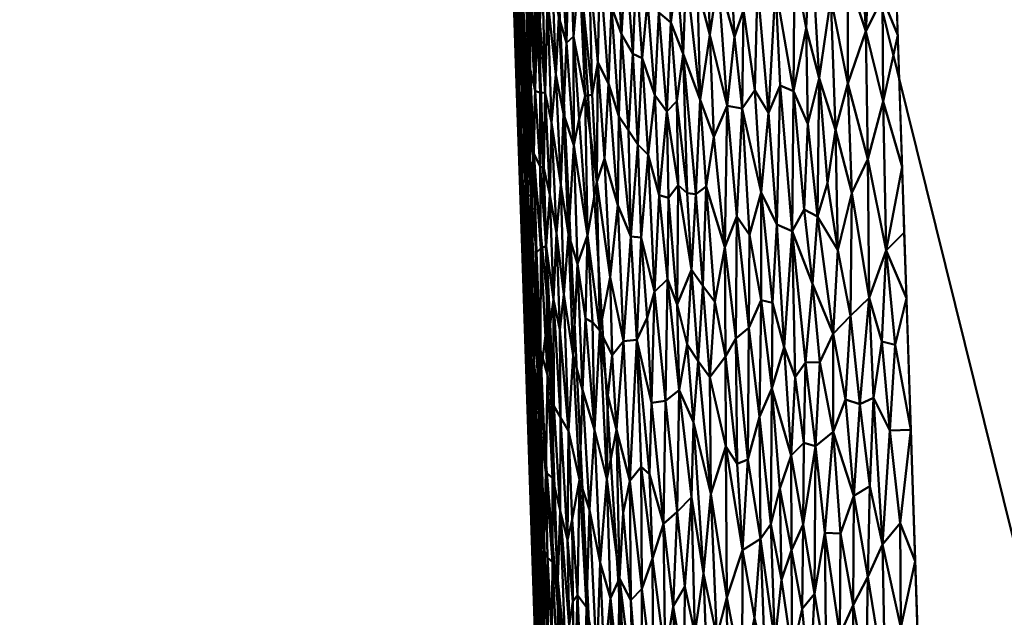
# Model space of a CAD drawing. Header units: millimetres. Extents: x -206 to 140, y -177 to 122.
# Tile 42 of 256: x -22.78 to -19.26, y -148.03 to -145.89. Entities that reach past the tile are written whole.
import ezdxf

# ---------------------------------------------------------------- set-up
doc = ezdxf.new("R2010")
doc.units = ezdxf.units.MM
doc.layers.add('A-GENM', color=13, linetype='Continuous', lineweight=30)

# ---------------------------------------------------------------- blocks, each defined once
blk = doc.blocks.new('MODEL - MODEL-3833-View 1')
at = {"layer": 'A-GENM', "lineweight": 40}
mesh = blk.add_polyface(dxfattribs=at)
corners = [(-20.4142, -107.4088, 20.6431), (-22.5142, -44.7437, 20.6313), (-22.7767, -36.9094, 20.6061), (-22.7767, -36.9094, 15.0006), (-22.4117, -47.8029, 15.3288), (-22.3007, -51.1149, 15.4152), (-22.0466, -58.6978, 15.6051), (-20.4142, -107.4088, 16.884)]
mesh.append_faces([[corners[k] for k in face] for face in [(3, 1, 2)]], dxfattribs={"vtx0": -1})
mesh.append_faces([[corners[k] for k in face] for face in [(6, 1, 5)]], dxfattribs={"vtx0": -1, "vtx1": -1})
mesh.append_faces([[corners[k] for k in face] for face in [(1, 3, 4)]], dxfattribs={"vtx0": -1, "vtx2": -1})
mesh.append_faces([[corners[k] for k in face] for face in [(4, 5, 1), (0, 1, 6)]], dxfattribs={"vtx1": -1, "vtx2": -1})
mesh.append_faces([[corners[k] for k in face] for face in [(6, 7, 0)]], dxfattribs={"vtx2": -1})
mesh = blk.add_polyface(dxfattribs=at)
corners = [(21.1397, -44.6974, 22.1261), (7.0538, -44.6974, 22.9077), (-7.0538, -44.6974, 22.9077), (-21.1397, -44.6974, 22.1261), (-18.9962, -109.0266, 22.1371), (-6.3399, -109.0266, 22.9088), (6.3399, -109.0266, 22.9088), (18.9977, -108.9806, 22.1371), (0, -52.9046, 23.0054), (0.8129, -53.0684, 23.004), (1.4974, -53.5321, 23.0008), (1.9482, -54.2209, 22.9977), (2.1, -55.0093, 22.9964), (1.9485, -55.7875, 22.9977), (1.4949, -56.4795, 23.0008), (0.8128, -56.9408, 23.004), (0, -57.1046, 23.0054), (-0.8132, -56.9406, 23.004), (-1.4974, -56.4771, 23.0008), (-1.948, -55.7888, 22.9977), (-2.1, -55.0035, 22.9964), (-1.9487, -54.2221, 22.9977), (-1.4944, -53.5292, 23.0009), (-0.8117, -53.0679, 23.004), (0, -44.6974, 22.9077), (-20.0679, -76.862, 22.1316), (20.0687, -76.839, 22.1316), (2.4839, -83.2791, 22.9917), (-20.6046, -60.757, 22.1289), (-19.5313, -92.967, 22.1344), (-9.2425, -84.0174, 22.8161)]
mesh.append_faces([[corners[k] for k in face] for face in [(5, 29, 4), (1, 26, 0)]], dxfattribs={"vtx0": -1})
mesh.append_faces([[corners[k] for k in face] for face in [(17, 27, 16), (26, 27, 7), (20, 28, 19), (9, 24, 8), (25, 30, 28), (8, 24, 23), (23, 24, 22), (19, 30, 18), (12, 1, 11)]], dxfattribs={"vtx0": -1, "vtx1": -1})
mesh.append_faces([[corners[k] for k in face] for face in [(28, 20, 2), (5, 30, 29), (27, 26, 13), (28, 30, 19), (30, 27, 17), (26, 1, 12), (30, 5, 27)]], dxfattribs={"vtx0": -1, "vtx1": -1, "vtx2": -1})
mesh.append_faces([[corners[k] for k in face] for face in [(30, 17, 18), (2, 20, 21), (2, 21, 22), (27, 6, 7), (27, 13, 14), (10, 1, 24), (26, 12, 13), (24, 9, 10)]], dxfattribs={"vtx0": -1, "vtx2": -1})
mesh.append_faces([[corners[k] for k in face] for face in [(25, 29, 30), (24, 2, 22), (15, 16, 27), (14, 15, 27), (5, 6, 27), (10, 11, 1)]], dxfattribs={"vtx1": -1, "vtx2": -1})
mesh.append_faces([[corners[k] for k in face] for face in [(2, 3, 28)]], dxfattribs={"vtx2": -1})
mesh = blk.add_polyface(dxfattribs=at)
corners = [(-19.1745, -109.0266, 14.5661), (-19.5556, -109.0266, 15.1931), (-19.9161, -109.0266, 15.8321), (-20.2558, -109.0266, 16.4824), (-21.9944, -58.704, 15.2878), (-22.2486, -51.2527, 15.1062), (-22.1159, -51.4491, 14.7221), (-21.976, -51.645, 14.3403), (-21.8291, -51.8403, 13.9608), (-21.675, -52.0353, 13.5839), (-21.514, -52.2299, 13.2098), (-21.3462, -52.4242, 12.8386), (-21.1715, -52.6184, 12.4705), (-20.99, -52.8124, 12.1056), (-19.213, -54.3335, 9.18), (-17.2107, -55.5949, 6.7536), (-14.6963, -56.7858, 4.4616), (-13.9885, -60.485, 4.2596), (-12.5515, -64.1203, 3.5898), (-10.4426, -67.3289, 2.6641), (-16.2106, -79.8129, 8.102), (-18.5718, -94.1741, 12.2965), (-12.7953, -72.4209, 4.8821), (-11.6189, -69.8749, 3.7731), (-11.2353, -66.1227, 3.0121), (-11.0308, -68.6019, 3.2186), (-21.1251, -83.8653, 15.8851), (-20.4097, -71.9713, 13.0914), (-17.3912, -86.9935, 10.1993), (-18.4226, -70.6834, 9.7817)]
mesh.append_faces([[corners[k] for k in face] for face in [(17, 15, 16)]], dxfattribs={"vtx0": -1})
mesh.append_faces([[corners[k] for k in face] for face in [(2, 26, 1), (14, 29, 13), (4, 27, 26), (18, 22, 17), (15, 29, 14)]], dxfattribs={"vtx0": -1, "vtx1": -1})
mesh.append_faces([[corners[k] for k in face] for face in [(27, 21, 26), (29, 28, 27), (21, 1, 26), (15, 20, 29), (13, 29, 27), (17, 20, 15), (4, 10, 27)]], dxfattribs={"vtx0": -1, "vtx1": -1, "vtx2": -1})
mesh.append_faces([[corners[k] for k in face] for face in [(4, 7, 8), (23, 18, 24), (27, 11, 12), (27, 10, 11)]], dxfattribs={"vtx0": -1, "vtx2": -1})
mesh.append_faces([[corners[k] for k in face] for face in [(3, 26, 2), (0, 1, 21)]], dxfattribs={"vtx1": -1})
mesh.append_faces([[corners[k] for k in face] for face in [(6, 7, 4), (8, 9, 4), (12, 13, 27), (9, 10, 4), (28, 21, 27), (22, 20, 17), (25, 23, 24), (23, 22, 18), (20, 28, 29)]], dxfattribs={"vtx1": -1, "vtx2": -1})
mesh.append_faces([[corners[k] for k in face] for face in [(4, 5, 6), (24, 19, 25)]], dxfattribs={"vtx2": -1})
mesh = blk.add_polyface(dxfattribs=at)
corners = [(-20.9417, -90.162, 16.1224), (-20.887, -90.7195, 16.0451), (-20.9196, -90.9754, 16.1595), (-21.0324, -88.3854, 16.1928), (-20.9851, -89.1224, 16.1221), (-21.0182, -89.1314, 16.2764), (-21.0107, -88.1571, 16.0754), (-20.9589, -88.6412, 15.9959), (-20.9298, -91.4299, 16.2695), (-20.8796, -92.2686, 16.2039), (-20.9107, -92.2876, 16.3472), (-20.8314, -94.474, 16.3677), (-20.8733, -93.7088, 16.5243), (-20.8705, -93.1024, 16.298), (-20.9255, -89.6069, 16.0188), (-20.9498, -91.4255, 16.4644), (-20.9564, -90.6591, 16.253), (-21.0008, -89.9033, 16.4244), (-20.9753, -90.6644, 16.4444), (-20.8988, -92.9477, 16.5044), (-20.8262, -93.7534, 16.231), (-20.8101, -92.9447, 16.0977), (-20.7926, -94.6123, 16.2387), (-20.7331, -95.17, 16.1504), (-20.7716, -94.0573, 16.124), (-20.8485, -91.8321, 16.0714), (-20.8478, -94.4699, 16.5443), (-20.9821, -89.8882, 16.2323), (-21.0263, -89.1422, 16.4044), (-21.0519, -88.3811, 16.3844), (-20.9243, -92.1866, 16.4844)]
mesh.append_faces([[corners[k] for k in face] for face in [(14, 4, 7), (17, 16, 18), (1, 0, 14), (23, 22, 24), (21, 9, 25), (18, 16, 15), (28, 5, 17)]], dxfattribs={"vtx0": -1, "vtx1": -1})
mesh.append_faces([[corners[k] for k in face] for face in [(0, 1, 2), (3, 4, 5), (4, 6, 7), (8, 9, 10), (11, 12, 13), (8, 15, 16), (2, 8, 16), (10, 15, 8), (19, 10, 13), (20, 13, 21), (20, 22, 11), (24, 22, 20), (13, 20, 11), (4, 27, 5), (27, 4, 0), (3, 6, 4), (27, 17, 5), (13, 10, 9), (13, 9, 21), (2, 25, 9), (14, 0, 4), (0, 2, 16), (27, 0, 16), (9, 8, 2), (27, 16, 17), (3, 5, 29)]], dxfattribs={"vtx0": -1, "vtx1": -1, "vtx2": -1})
mesh.append_faces([[corners[k] for k in face] for face in [(2, 1, 25), (5, 28, 29), (13, 12, 19)]], dxfattribs={"vtx0": -1, "vtx2": -1})
mesh.append_faces([[corners[k] for k in face] for face in [(21, 24, 20), (26, 12, 11), (30, 15, 10), (19, 30, 10)]], dxfattribs={"vtx1": -1, "vtx2": -1})
mesh = blk.add_polyface(dxfattribs=at)
corners = [(-20.9474, -89.532, 21.0745), (-20.9347, -89.5307, 21.1142), (-20.9455, -89.2353, 21.1116), (-20.9991, -89.2719, 20.896), (-20.9999, -89.4155, 20.8619), (-20.9881, -89.5476, 20.9054), (-20.85, -89.6654, 21.3084), (-20.8331, -90.0118, 21.3191), (-20.8229, -89.7579, 21.3548), (-20.7767, -89.4952, 21.4487), (-20.7312, -89.9427, 21.4949), (-20.7412, -89.4858, 21.5024), (-20.8609, -89.8704, 21.2713), (-20.9088, -89.5332, 21.1855), (-20.9178, -89.6808, 21.1483), (-20.8984, -89.9367, 21.1775), (-20.8458, -89.3811, 21.3355), (-20.8683, -89.296, 21.2964), (-21.0121, -89.4144, 20.76), (-21.0239, -89.1763, 20.6999), (-21.0074, -89.6662, 20.701), (-21.0164, -89.4404, 20.6397), (-20.9945, -89.9319, 20.7635), (-20.9995, -89.9426, 20.6398), (-20.9969, -89.6507, 20.8278), (-20.9902, -89.926, 20.8072), (-20.9874, -89.7496, 20.8706), (-20.9533, -90.0583, 20.9888), (-20.9668, -89.5887, 20.9978), (-20.9758, -89.6427, 20.9511), (-20.9916, -89.1531, 20.9538), (-20.89, -89.6, 21.2262), (-20.8729, -89.5391, 21.2695), (-20.8894, -89.2236, 21.2564), (-20.7104, -89.8276, 21.5295), (-20.7031, -89.4779, 21.5549), (-20.6731, -89.9027, 21.5752), (-20.7974, -89.7351, 21.4017), (-20.7562, -89.9486, 21.4571), (-20.8759, -90.0428, 21.2244), (-20.9133, -89.2174, 21.2006), (-20.9165, -89.9354, 21.128), (-20.8125, -89.3212, 21.3994), (-20.648, -89.3646, 21.6269), (-20.6615, -89.6288, 21.6008), (-20.6265, -89.7264, 21.6376), (-20.675, -89.3421, 21.5959), (-20.7962, -90.1241, 21.3811), (-20.9564, -89.5932, 21.0367), (-20.9604, -89.1847, 21.07), (-20.9277, -89.3839, 21.1484), (-20.9346, -89.9303, 21.0729), (-20.6354, -90.0203, 21.6162), (-20.9523, -89.8509, 21.0199), (-20.9764, -89.1395, 21.0189), (-20.9771, -89.8503, 20.9105), (-21.0159, -89.1532, 20.809), (-20.9649, -89.9862, 20.9482)]
mesh.append_faces([[corners[k] for k in face] for face in [(0, 1, 2), (3, 4, 5), (6, 7, 8), (9, 10, 11), (6, 12, 7), (13, 14, 15), (16, 17, 6), (18, 19, 20), (20, 19, 21), (22, 18, 20), (24, 18, 25), (5, 4, 26), (27, 28, 29), (28, 30, 29), (31, 32, 33), (11, 34, 35), (36, 35, 34), (37, 38, 9), (34, 11, 10), (39, 12, 31), (32, 6, 17), (40, 13, 31), (1, 41, 14), (15, 39, 31), (37, 9, 42), (43, 44, 45), (43, 46, 44), (8, 37, 42), (12, 6, 32), (8, 42, 16), (6, 8, 16), (37, 8, 47), (12, 32, 31), (48, 0, 49), (50, 1, 14), (41, 1, 51), (50, 14, 13), (14, 41, 15), (31, 13, 15), (44, 52, 45), (44, 35, 36), (36, 52, 44), (44, 46, 35), (28, 27, 53), (53, 48, 28), (51, 48, 53), (0, 51, 1), (28, 48, 54), (0, 48, 51), (24, 26, 4), (5, 26, 55), (24, 4, 56), (5, 55, 29), (57, 29, 55), (5, 29, 30), (22, 25, 18), (26, 24, 25), (9, 38, 10)]], dxfattribs={"vtx0": -1, "vtx1": -1, "vtx2": -1})
mesh.append_faces([[corners[k] for k in face] for face in [(20, 21, 23)]], dxfattribs={"vtx0": -1, "vtx2": -1})
mesh = blk.add_polyface(dxfattribs=at)
corners = [(-20.2006, -89.2669, 21.9756), (-20.2377, -89.4405, 21.953), (-20.1902, -89.641, 21.9746), (-20.3456, -89.9618, 21.8765), (-20.3108, -89.7289, 21.9044), (-20.3546, -89.5604, 21.8794), (-19.693, -89.5973, 22.1285), (-19.6908, -89.9678, 22.1272), (-19.6392, -89.7308, 22.1338), (-20.5165, -89.3059, 21.7609), (-20.5335, -89.6081, 21.7365), (-20.4933, -89.6496, 21.7712), (-20.3951, -89.5062, 21.8524), (-20.1401, -89.5525, 22.0003), (-20.1502, -89.927, 21.9897), (-20.0078, -89.4799, 22.055), (-20.0592, -89.1876, 22.0396), (-20.076, -89.5573, 22.0281), (-20.326, -89.2335, 21.9051), (-20.4054, -89.797, 21.8378), (-19.8785, -89.5973, 22.0931), (-19.8177, -89.9026, 22.1052), (-19.8171, -89.5223, 22.1081), (-20.4504, -89.6846, 21.8059), (-20.4282, -89.9658, 21.8161), (-20.6265, -89.7264, 21.6376), (-20.611, -89.454, 21.6646), (-20.648, -89.3646, 21.6269), (-20.6008, -90.0707, 21.6533), (-20.5857, -89.7969, 21.6791), (-20.5555, -89.2483, 21.7271), (-20.5733, -89.5011, 21.7017), (-20.012, -89.9305, 22.0481), (-19.7283, -89.2632, 22.1252), (-19.7528, -89.7159, 22.1191), (-19.9201, -89.8836, 22.079), (-19.8609, -90.0689, 22.0936), (-19.9498, -89.3698, 22.0752), (-19.9657, -89.7055, 22.0667), (-19.9605, -90.047, 22.0647), (-20.1004, -90.0078, 22.0114), (-20.0593, -89.9101, 22.0302), (-20.2224, -89.736, 21.956), (-20.2809, -89.5261, 21.9268), (-20.1949, -89.9923, 21.9662), (-20.3758, -89.2377, 21.8723), (-20.5068, -89.9451, 21.7506), (-20.5528, -89.8121, 21.7117), (-20.464, -90.0027, 21.7861), (-20.4658, -89.3545, 21.8023), (-20.4272, -89.2352, 21.8354), (-20.4284, -89.5185, 21.8274), (-19.8624, -89.2485, 22.0999), (-19.7696, -89.3761, 22.1181), (-20.1128, -89.3009, 22.0162), (-20.2491, -89.9833, 21.9365), (-19.9011, -89.3094, 22.0897), (-19.6548, -89.2607, 22.1337)]
mesh.append_faces([[corners[k] for k in face] for face in [(0, 1, 2), (3, 4, 5), (6, 7, 8), (9, 10, 11), (3, 5, 12), (13, 2, 14), (15, 16, 17), (4, 18, 5), (12, 19, 3), (20, 21, 22), (23, 24, 19), (25, 26, 27), (25, 28, 29), (30, 31, 10), (15, 17, 32), (33, 34, 6), (35, 36, 20), (35, 20, 37), (38, 39, 35), (36, 21, 20), (34, 22, 21), (35, 37, 38), (17, 40, 41), (40, 17, 13), (42, 1, 43), (44, 14, 2), (14, 40, 13), (2, 1, 42), (0, 2, 13), (42, 44, 2), (43, 18, 4), (12, 5, 45), (10, 9, 30), (11, 10, 46), (29, 47, 31), (11, 46, 48), (23, 11, 48), (49, 9, 11), (50, 51, 12), (31, 26, 29), (25, 29, 26), (10, 31, 47), (10, 47, 46), (22, 52, 20), (34, 33, 53), (34, 53, 22), (17, 54, 13), (55, 42, 43), (56, 37, 20), (43, 4, 55), (23, 19, 51), (12, 51, 19), (23, 51, 49), (11, 23, 49), (15, 32, 38), (15, 38, 37), (7, 6, 34), (41, 32, 17)]], dxfattribs={"vtx0": -1, "vtx1": -1, "vtx2": -1})
mesh.append_faces([[corners[k] for k in face] for face in [(8, 57, 6)]], dxfattribs={"vtx1": -1, "vtx2": -1})
mesh = blk.add_polyface(dxfattribs=at)
corners = [(-20.9902, -89.926, 20.8072), (-20.9759, -90.0705, 20.8748), (-20.9874, -89.7496, 20.8706), (-20.8818, -90.3007, 21.189), (-20.8585, -90.4378, 21.2344), (-20.8759, -90.0428, 21.2244), (-20.9914, -90.144, 20.7008), (-20.9781, -90.4446, 20.7531), (-20.9945, -89.9319, 20.7635), (-20.9799, -90.2381, 20.8061), (-20.8331, -90.0118, 21.3191), (-20.8609, -89.8704, 21.2713), (-20.8432, -90.2654, 21.2811), (-20.8229, -89.7579, 21.3548), (-20.7962, -90.1241, 21.3811), (-20.9771, -89.8503, 20.9105), (-20.7772, -90.0288, 21.4192), (-20.7477, -90.4462, 21.4443), (-20.8155, -90.4424, 21.3254), (-21.0074, -89.6662, 20.701), (-20.9995, -89.9426, 20.6398), (-20.94, -90.1533, 21.0281), (-20.9533, -90.0583, 20.9888), (-20.9505, -90.307, 20.9649), (-20.9596, -90.5487, 20.8771), (-20.9607, -90.2995, 20.9176), (-20.9523, -89.8509, 21.0199), (-20.9831, -90.4133, 20.682), (-20.9346, -89.9303, 21.0729), (-20.917, -90.1999, 21.1), (-20.8953, -90.4841, 21.1361), (-20.9042, -90.2054, 21.1373), (-20.7831, -90.5478, 21.3793), (-20.7104, -89.8276, 21.5295), (-20.7141, -90.2549, 21.5044), (-20.6866, -90.1728, 21.5461), (-20.7562, -89.9486, 21.4571), (-20.667, -90.5952, 21.5533), (-20.6393, -90.3386, 21.5989), (-20.6265, -89.7264, 21.6376), (-20.6354, -90.0203, 21.6162), (-20.6008, -90.0707, 21.6533), (-20.5932, -90.4501, 21.6478), (-20.5674, -90.121, 21.6869), (-20.8984, -89.9367, 21.1775), (-20.5857, -89.7969, 21.6791), (-20.6731, -89.9027, 21.5752), (-20.7312, -89.9427, 21.4949), (-20.7974, -89.7351, 21.4017), (-20.5562, -90.4542, 21.6869), (-20.9649, -89.9862, 20.9482), (-20.9294, -90.5074, 21.0232), (-20.9758, -89.6427, 20.9511), (-20.9165, -89.9354, 21.128), (-20.9145, -90.4912, 21.0772), (-20.9827, -90.4448, 20.6399)]
mesh.append_faces([[corners[k] for k in face] for face in [(55, 27, 20)]], dxfattribs={"vtx0": -1, "vtx1": -1})
mesh.append_faces([[corners[k] for k in face] for face in [(0, 1, 2), (3, 4, 5), (6, 7, 8), (9, 1, 0), (10, 11, 12), (13, 10, 14), (1, 15, 2), (16, 14, 17), (12, 18, 10), (4, 12, 5), (6, 19, 20), (21, 22, 23), (24, 25, 1), (26, 22, 21), (19, 6, 8), (27, 6, 20), (8, 7, 9), (25, 15, 1), (28, 21, 29), (29, 30, 31), (8, 9, 0), (1, 9, 24), (26, 21, 28), (14, 32, 17), (33, 34, 35), (17, 34, 36), (37, 38, 35), (39, 40, 41), (42, 43, 41), (10, 18, 14), (5, 12, 11), (3, 5, 44), (44, 31, 3), (45, 41, 43), (46, 33, 35), (34, 33, 47), (46, 35, 38), (35, 34, 37), (16, 48, 14), (18, 32, 14), (40, 42, 41), (42, 49, 43), (40, 46, 38), (38, 42, 40), (50, 25, 23), (50, 23, 22), (21, 23, 51), (50, 22, 52), (53, 28, 29), (31, 53, 29), (54, 29, 21), (53, 31, 44), (31, 30, 3), (25, 50, 15), (6, 27, 7), (47, 36, 34), (16, 36, 48), (36, 16, 17)]], dxfattribs={"vtx0": -1, "vtx1": -1, "vtx2": -1})
mesh = blk.add_polyface(dxfattribs=at)
corners = [(-20.4504, -89.6846, 21.8059), (-20.464, -90.0027, 21.7861), (-20.4282, -89.9658, 21.8161), (-20.36, -90.2992, 21.8587), (-20.3231, -90.2717, 21.8847), (-20.3456, -89.9618, 21.8765), (-20.0593, -89.9101, 22.0302), (-20.0713, -90.407, 22.0184), (-20.0159, -90.4312, 22.0405), (-20.5528, -89.8121, 21.7117), (-20.5308, -90.158, 21.7218), (-20.5068, -89.9451, 21.7506), (-19.9201, -89.8836, 22.079), (-19.9605, -90.047, 22.0647), (-19.9256, -90.379, 22.0724), (-20.3351, -90.6261, 21.8685), (-20.1949, -89.9923, 21.9662), (-20.2491, -89.9833, 21.9365), (-20.2134, -90.379, 21.9492), (-20.5562, -90.4542, 21.6869), (-20.5079, -90.6473, 21.728), (-19.7453, -90.174, 22.1178), (-19.6804, -90.5001, 22.1263), (-19.6908, -89.9678, 22.1272), (-19.803, -90.2944, 22.1057), (-19.7415, -90.669, 22.1156), (-20.392, -90.2946, 21.8354), (-20.4054, -89.797, 21.8378), (-20.4921, -90.3028, 21.7531), (-20.4587, -90.3116, 21.7819), (-19.853, -90.4991, 22.092), (-19.8609, -90.0689, 22.0936), (-19.8895, -90.2596, 22.0843), (-19.8177, -89.9026, 22.1052), (-19.6235, -90.2009, 22.1339), (-19.6392, -89.7308, 22.1338), (-19.7528, -89.7159, 22.1191), (-20.1267, -90.293, 21.9951), (-20.1004, -90.0078, 22.0114), (-20.1502, -89.927, 21.9897), (-20.012, -89.9305, 22.0481), (-19.9733, -90.353, 22.057), (-20.2572, -90.4886, 21.9219), (-20.2964, -90.0942, 21.9058), (-20.3108, -89.7289, 21.9044), (-20.1684, -90.4441, 21.9721), (-20.4614, -90.6022, 21.7714), (-20.5857, -89.7969, 21.6791), (-20.5674, -90.121, 21.6869), (-20.424, -90.266, 21.8115), (-20.4267, -90.6935, 21.7979), (-19.6157, -90.4359, 22.134), (-20.2224, -89.736, 21.956), (-20.3764, -90.5686, 21.8403), (-19.9437, -90.6191, 22.064), (-19.9657, -89.7055, 22.0667)]
mesh.append_faces([[corners[k] for k in face] for face in [(0, 1, 2), (3, 4, 5), (6, 7, 8), (9, 10, 11), (12, 13, 14), (15, 4, 3), (16, 17, 18), (10, 19, 20), (21, 22, 23), (24, 25, 21), (26, 3, 27), (28, 29, 1), (10, 20, 28), (30, 24, 31), (32, 31, 12), (21, 25, 22), (31, 32, 30), (33, 24, 21), (21, 23, 36), (22, 34, 23), (21, 36, 33), (31, 24, 33), (37, 38, 39), (38, 37, 7), (40, 41, 13), (17, 42, 18), (43, 17, 44), (45, 16, 18), (37, 39, 16), (45, 37, 16), (38, 7, 6), (11, 10, 28), (46, 29, 28), (11, 28, 1), (47, 48, 9), (48, 19, 10), (10, 9, 48), (43, 42, 17), (29, 49, 1), (49, 29, 50), (52, 17, 16), (43, 5, 4), (3, 5, 27), (43, 4, 42), (43, 44, 5), (53, 3, 26), (26, 49, 53), (2, 49, 26), (14, 13, 41), (54, 14, 41), (8, 41, 40), (13, 55, 40), (32, 14, 30), (14, 32, 12), (40, 6, 8), (27, 2, 26), (49, 2, 1)]], dxfattribs={"vtx0": -1, "vtx1": -1, "vtx2": -1})
mesh.append_faces([[corners[k] for k in face] for face in [(34, 35, 23), (51, 34, 22)]], dxfattribs={"vtx1": -1, "vtx2": -1})
mesh = blk.add_polyface(dxfattribs=at)
corners = [(-20.9154, -90.8574, 21.032), (-20.9145, -90.4912, 21.0772), (-20.9294, -90.5074, 21.0232), (-20.5932, -90.4501, 21.6478), (-20.6393, -90.3386, 21.5989), (-20.6189, -90.8236, 21.604), (-20.9596, -90.5487, 20.8771), (-20.9648, -90.6671, 20.8125), (-20.947, -91.0094, 20.8592), (-20.799, -90.8749, 21.3294), (-20.8317, -90.6572, 21.2777), (-20.8152, -91.1446, 21.278), (-20.9731, -90.6959, 20.6966), (-20.9781, -90.4446, 20.7531), (-20.9831, -90.4133, 20.682), (-20.9365, -90.6363, 20.9779), (-20.9505, -90.307, 20.9649), (-20.9476, -90.5875, 20.9351), (-20.9399, -90.8892, 20.9228), (-20.9204, -91.1043, 20.98), (-20.9827, -90.4448, 20.6399), (-20.9659, -90.947, 20.64), (-20.7477, -90.4462, 21.4443), (-20.7032, -90.7863, 21.4947), (-20.7141, -90.2549, 21.5044), (-20.667, -90.5952, 21.5533), (-20.8808, -90.7636, 21.1506), (-20.8953, -90.4841, 21.1361), (-20.8908, -90.9444, 21.1042), (-20.765, -90.9976, 21.3847), (-20.7831, -90.5478, 21.3793), (-20.8155, -90.4424, 21.3254), (-20.9799, -90.2381, 20.8061), (-20.9617, -90.9285, 20.7563), (-20.9581, -91.144, 20.6967), (-20.9607, -90.2995, 20.9176), (-20.8694, -90.6754, 21.1885), (-20.8675, -91.0548, 21.1603), (-20.8438, -91.0971, 21.2171), (-20.7542, -90.7434, 21.4176), (-20.7227, -91.1417, 21.4472), (-20.7295, -90.7559, 21.4566), (-20.6598, -90.8738, 21.5505), (-20.6441, -91.1417, 21.5595), (-20.8432, -90.2654, 21.2811), (-20.8461, -90.7838, 21.2363), (-20.8585, -90.4378, 21.2344), (-20.8818, -90.3007, 21.189), (-20.917, -90.1999, 21.1), (-20.5713, -90.8191, 21.6583), (-20.5562, -90.4542, 21.6869), (-20.9488, -91.208, 20.794), (-20.94, -90.1533, 21.0281), (-20.6751, -91.0189, 21.5235)]
mesh.append_faces([[corners[k] for k in face] for face in [(0, 1, 2), (3, 4, 5), (6, 7, 8), (9, 10, 11), (12, 13, 14), (15, 16, 17), (8, 18, 6), (15, 19, 0), (22, 23, 24), (5, 4, 25), (26, 27, 28), (29, 30, 9), (31, 10, 9), (27, 1, 28), (7, 32, 13), (28, 1, 0), (13, 12, 33), (14, 20, 12), (12, 21, 34), (13, 33, 7), (6, 32, 7), (6, 17, 35), (18, 19, 15), (36, 37, 38), (15, 0, 2), (12, 34, 33), (39, 30, 29), (25, 24, 23), (39, 40, 41), (5, 42, 43), (39, 22, 30), (10, 31, 44), (45, 46, 36), (31, 9, 30), (10, 44, 46), (10, 46, 45), (36, 46, 47), (36, 47, 27), (37, 36, 26), (48, 1, 27), (49, 50, 3), (10, 45, 11), (38, 45, 36), (33, 51, 7), (49, 3, 5), (22, 39, 41), (41, 23, 22), (23, 41, 40), (15, 17, 18), (15, 2, 16), (52, 2, 1), (25, 23, 42), (53, 42, 23), (25, 42, 5), (37, 26, 28), (26, 36, 27), (18, 17, 6), (35, 17, 16)]], dxfattribs={"vtx0": -1, "vtx1": -1, "vtx2": -1})
mesh.append_faces([[corners[k] for k in face] for face in [(20, 21, 12)]], dxfattribs={"vtx1": -1, "vtx2": -1})
mesh = blk.add_polyface(dxfattribs=at)
corners = [(-20.0894, -90.9929, 22.0017), (-20.1276, -90.6771, 21.9886), (-20.1331, -91.0943, 21.9791), (-20.1684, -90.4441, 21.9721), (-20.2134, -90.379, 21.9492), (-20.1714, -90.7771, 21.9648), (-19.6804, -90.5001, 22.1263), (-19.6954, -90.8248, 22.1226), (-19.6485, -90.8374, 22.1291), (-20.3764, -90.5686, 21.8403), (-20.4267, -90.6935, 21.7979), (-20.3919, -90.8363, 21.8217), (-20.1267, -90.293, 21.9951), (-20.0159, -90.4312, 22.0405), (-19.9437, -90.6191, 22.064), (-19.9733, -90.353, 22.057), (-20.2572, -90.4886, 21.9219), (-20.2177, -90.8152, 21.9387), (-20.3101, -90.953, 21.8782), (-20.3351, -90.6261, 21.8685), (-20.3517, -90.8955, 21.8504), (-19.8082, -90.7338, 22.1012), (-19.8255, -91.0332, 22.0946), (-19.7744, -91.0499, 22.1065), (-19.6078, -90.6709, 22.134), (-19.6157, -90.4359, 22.134), (-20.36, -90.2992, 21.8587), (-20.5079, -90.6473, 21.728), (-20.4694, -91.0377, 21.7516), (-20.4614, -90.6022, 21.7714), (-20.5348, -90.7402, 21.699), (-20.5562, -90.4542, 21.6869), (-20.5187, -91.045, 21.7049), (-20.42, -90.9997, 21.7951), (-20.5713, -90.8191, 21.6583), (-19.8701, -90.7985, 22.0847), (-19.853, -90.4991, 22.092), (-19.9256, -90.379, 22.0724), (-19.7415, -90.669, 22.1156), (-19.9172, -90.899, 22.0696), (-20.0051, -90.9528, 22.038), (-19.9688, -90.901, 22.0522), (-19.803, -90.2944, 22.1057), (-20.086, -90.6871, 22.0079), (-20.0713, -90.407, 22.0184), (-20.0443, -90.8455, 22.0236), (-20.1748, -91.2478, 21.9546), (-20.2548, -90.8791, 21.9154), (-20.4921, -90.3028, 21.7531), (-20.293, -90.6835, 21.8955), (-20.3231, -90.2717, 21.8847), (-19.7257, -91.0265, 22.1164), (-20.4587, -90.3116, 21.7819), (-20.424, -90.266, 21.8115), (-19.5922, -91.141, 22.1341), (-19.6672, -91.1436, 22.1253)]
mesh.append_faces([[corners[k] for k in face] for face in [(24, 8, 54)]], dxfattribs={"vtx0": -1, "vtx1": -1})
mesh.append_faces([[corners[k] for k in face] for face in [(0, 1, 2), (3, 4, 5), (6, 7, 8), (9, 10, 11), (1, 12, 3), (1, 3, 5), (13, 14, 15), (16, 17, 4), (18, 19, 20), (21, 22, 23), (19, 26, 9), (27, 28, 29), (30, 27, 31), (32, 28, 27), (29, 28, 33), (33, 11, 10), (31, 34, 30), (35, 36, 37), (36, 35, 21), (21, 23, 38), (21, 35, 22), (39, 35, 14), (40, 41, 13), (41, 14, 13), (36, 21, 42), (38, 42, 21), (24, 6, 8), (43, 44, 12), (45, 40, 13), (2, 1, 5), (17, 46, 5), (4, 17, 5), (16, 47, 17), (44, 45, 13), (0, 45, 43), (29, 48, 27), (49, 16, 50), (1, 0, 43), (1, 43, 12), (43, 45, 44), (51, 38, 23), (38, 51, 7), (49, 50, 19), (49, 19, 18), (20, 19, 9), (47, 49, 18), (20, 9, 11), (10, 29, 33), (29, 10, 52), (53, 10, 9), (49, 47, 16), (30, 32, 27), (32, 30, 34), (37, 14, 35), (39, 14, 41), (38, 7, 6), (8, 7, 55)]], dxfattribs={"vtx0": -1, "vtx1": -1, "vtx2": -1})
mesh.append_faces([[corners[k] for k in face] for face in [(24, 25, 6)]], dxfattribs={"vtx1": -1, "vtx2": -1})
mesh = blk.add_polyface(dxfattribs=at)
corners = [(-20.9463, -91.4088, 20.7475), (-20.9617, -90.9285, 20.7563), (-20.9581, -91.144, 20.6967), (-20.947, -91.0094, 20.8592), (-20.9359, -91.147, 20.8982), (-20.9399, -90.8892, 20.9228), (-20.5561, -91.2736, 21.6583), (-20.5965, -91.3231, 21.6108), (-20.5538, -91.7095, 21.6449), (-20.6189, -90.8236, 21.604), (-20.6441, -91.1417, 21.5595), (-20.6598, -90.8738, 21.5505), (-20.6751, -91.0189, 21.5235), (-20.765, -90.9976, 21.3847), (-20.7407, -91.4266, 21.402), (-20.7227, -91.1417, 21.4472), (-20.6788, -91.3177, 21.5042), (-20.9488, -91.208, 20.794), (-20.9648, -90.6671, 20.8125), (-20.9204, -91.1043, 20.98), (-20.9034, -91.5707, 20.9858), (-20.896, -91.2936, 21.0489), (-20.9395, -91.7003, 20.6959), (-20.9493, -91.421, 20.6817), (-20.8727, -91.3131, 21.1214), (-20.8675, -91.0548, 21.1603), (-20.8908, -90.9444, 21.1042), (-20.8461, -90.7838, 21.2363), (-20.8438, -91.0971, 21.2171), (-20.8152, -91.1446, 21.278), (-20.9347, -91.583, 20.8076), (-20.9238, -91.4496, 20.9093), (-20.925, -91.2289, 20.9403), (-20.9393, -91.3238, 20.8394), (-20.9272, -91.632, 20.8519), (-20.9154, -90.8574, 21.032), (-20.9141, -91.5082, 20.9477), (-20.8908, -91.5988, 21.031), (-20.873, -91.6127, 21.0901), (-20.9659, -90.947, 20.64), (-20.7757, -91.3197, 21.3455), (-20.7512, -91.7745, 21.3629), (-20.702, -91.6168, 21.4547), (-20.7032, -90.7863, 21.4947), (-20.6336, -91.6729, 21.55), (-20.6207, -91.4384, 21.5766), (-20.799, -90.8749, 21.3294), (-20.8027, -91.462, 21.2822), (-20.7833, -91.7324, 21.3037), (-20.819, -91.5361, 21.2407), (-20.854, -91.6772, 21.1401), (-20.8459, -91.429, 21.1842), (-20.5713, -90.8191, 21.6583), (-20.7542, -90.7434, 21.4176), (-20.949, -91.4492, 20.6401), (-20.593, -91.7498, 21.598), (-20.5261, -91.3001, 21.6889)]
mesh.append_faces([[corners[k] for k in face] for face in [(54, 23, 39)]], dxfattribs={"vtx0": -1, "vtx1": -1})
mesh.append_faces([[corners[k] for k in face] for face in [(0, 1, 2), (3, 4, 5), (6, 7, 8), (9, 10, 7), (10, 11, 12), (13, 14, 15), (10, 12, 16), (17, 3, 18), (19, 20, 21), (22, 0, 23), (24, 25, 26), (27, 28, 29), (30, 17, 0), (4, 31, 32), (33, 30, 34), (21, 35, 19), (31, 36, 32), (21, 20, 37), (38, 24, 21), (35, 21, 26), (23, 2, 39), (1, 0, 17), (33, 17, 30), (40, 41, 14), (40, 14, 13), (42, 15, 14), (15, 42, 16), (15, 16, 43), (10, 16, 44), (7, 10, 45), (40, 13, 46), (40, 47, 48), (46, 29, 40), (49, 29, 28), (24, 50, 51), (7, 6, 52), (9, 7, 52), (28, 25, 51), (24, 51, 25), (51, 49, 28), (24, 26, 21), (3, 17, 33), (3, 33, 4), (34, 31, 33), (53, 13, 15), (19, 5, 32), (31, 4, 33), (4, 32, 5), (20, 19, 36), (32, 36, 19), (21, 37, 38), (2, 23, 0), (29, 49, 47), (29, 47, 40), (12, 43, 16), (7, 45, 55), (45, 10, 44), (6, 56, 52)]], dxfattribs={"vtx0": -1, "vtx1": -1, "vtx2": -1})
mesh = blk.add_polyface(dxfattribs=at)
corners = [(-20.476, -91.4767, 21.732), (-20.4269, -91.4345, 21.7772), (-20.4694, -91.0377, 21.7516), (-20.42, -90.9997, 21.7951), (-20.0923, -91.4784, 21.9929), (-20.0894, -90.9929, 22.0017), (-20.1331, -91.0943, 21.9791), (-19.8255, -91.0332, 22.0946), (-19.7962, -91.3774, 22.0991), (-19.7744, -91.0499, 22.1065), (-20.2548, -90.8791, 21.9154), (-20.3101, -90.953, 21.8782), (-20.2528, -91.2013, 21.91), (-20.3073, -91.3702, 21.8707), (-20.3686, -91.1139, 21.8325), (-20.3919, -90.8363, 21.8217), (-20.5261, -91.3001, 21.6889), (-20.5154, -91.6014, 21.6896), (-20.1748, -91.2478, 21.9546), (-20.1295, -91.5304, 21.9736), (-20.2495, -91.7409, 21.9008), (-20.2177, -90.8152, 21.9387), (-20.2133, -91.2626, 21.9327), (-20.3327, -91.6543, 21.8459), (-19.6672, -91.1436, 22.1253), (-19.5922, -91.141, 22.1341), (-19.6485, -90.8374, 22.1291), (-20.06, -91.3509, 22.0097), (-20.0181, -91.571, 22.0245), (-20.0198, -91.2324, 22.0285), (-20.5187, -91.045, 21.7049), (-20.5713, -90.8191, 21.6583), (-20.5561, -91.2736, 21.6583), (-20.3761, -91.3819, 21.82), (-19.8992, -91.509, 22.069), (-19.8437, -91.5119, 22.0856), (-19.8693, -91.1488, 22.0817), (-19.739, -91.3421, 22.1119), (-20.0051, -90.9528, 22.038), (-19.9743, -91.1873, 22.0467), (-19.9688, -90.901, 22.0522), (-19.9331, -91.1996, 22.0612), (-19.9172, -90.899, 22.0696), (-19.6306, -91.4752, 22.1288), (-19.6938, -91.5515, 22.119), (-19.7257, -91.0265, 22.1164), (-19.9774, -91.4798, 22.042), (-19.8701, -90.7985, 22.0847), (-20.0443, -90.8455, 22.0236), (-20.1941, -91.5713, 21.9378), (-19.936, -91.7272, 22.0542), (-20.1714, -90.7771, 21.9648), (-19.7455, -91.6664, 22.1084), (-20.3517, -90.8955, 21.8504), (-19.5765, -91.6111, 22.1342), (-19.6954, -90.8248, 22.1226)]
mesh.append_faces([[corners[k] for k in face] for face in [(25, 43, 54)]], dxfattribs={"vtx0": -1, "vtx1": -1})
mesh.append_faces([[corners[k] for k in face] for face in [(0, 1, 2), (2, 1, 3), (4, 5, 6), (7, 8, 9), (10, 11, 12), (11, 13, 12), (3, 14, 15), (0, 16, 17), (18, 19, 6), (13, 20, 12), (18, 21, 22), (14, 23, 13), (24, 25, 26), (27, 28, 29), (30, 31, 16), (17, 16, 32), (30, 0, 2), (33, 3, 1), (34, 35, 36), (37, 9, 8), (38, 39, 40), (41, 40, 39), (41, 42, 40), (43, 24, 44), (45, 37, 44), (41, 39, 46), (8, 7, 36), (35, 8, 36), (36, 7, 47), (47, 42, 36), (34, 36, 41), (37, 45, 9), (42, 41, 36), (28, 46, 29), (29, 46, 39), (4, 27, 5), (27, 29, 5), (48, 29, 38), (39, 38, 29), (6, 19, 4), (49, 19, 18), (46, 50, 41), (49, 18, 22), (6, 51, 18), (48, 5, 29), (14, 33, 23), (52, 37, 8), (24, 45, 44), (11, 53, 13), (53, 15, 14), (53, 14, 13), (33, 14, 3), (21, 10, 22), (30, 16, 0), (24, 43, 25), (55, 45, 24), (22, 12, 49), (10, 12, 22)]], dxfattribs={"vtx0": -1, "vtx1": -1, "vtx2": -1})
mesh = blk.add_polyface(dxfattribs=at)
corners = [(-19.7977, -91.7676, 22.0956), (-19.7961, -92.1295, 22.093), (-19.7513, -92.0197, 22.1046), (-20.3073, -91.3702, 21.8707), (-20.3327, -91.6543, 21.8459), (-20.286, -91.8814, 21.8736), (-20.1941, -91.5713, 21.9378), (-20.2528, -91.2013, 21.91), (-20.2495, -91.7409, 21.9008), (-20.06, -91.3509, 22.0097), (-20.0549, -91.6771, 22.0071), (-20.0181, -91.571, 22.0245), (-20.1949, -92.0259, 21.9286), (-20.1509, -91.813, 21.9574), (-20.3644, -91.8691, 21.8165), (-20.3761, -91.3819, 21.82), (-20.1295, -91.5304, 21.9736), (-19.7455, -91.6664, 22.1084), (-19.5765, -91.6111, 22.1342), (-19.6306, -91.4752, 22.1288), (-19.6283, -91.8482, 22.1275), (-19.7962, -91.3774, 22.0991), (-19.8437, -91.5119, 22.0856), (-20.5132, -92.0347, 21.6769), (-20.5538, -91.7095, 21.6449), (-20.5563, -92.2237, 21.6227), (-20.476, -91.4767, 21.732), (-20.5154, -91.6014, 21.6896), (-20.4701, -91.9543, 21.7226), (-20.442, -91.7723, 21.7541), (-20.4303, -92.0633, 21.7559), (-20.3487, -92.2337, 21.8192), (-20.4024, -91.9957, 21.7821), (-20.3994, -91.7008, 21.7928), (-20.4269, -91.4345, 21.7772), (-19.8463, -91.8734, 22.0815), (-20.1133, -91.9812, 21.9742), (-20.135, -92.1866, 21.9593), (-20.0923, -91.4784, 21.9929), (-19.9803, -91.7809, 22.037), (-19.9527, -92.0653, 22.044), (-19.936, -91.7272, 22.0542), (-19.5608, -92.0812, 22.1342), (-19.6836, -92.0484, 22.118), (-19.6938, -91.5515, 22.119), (-20.0157, -91.9394, 22.0204), (-19.8945, -91.9769, 22.0655), (-19.838, -92.2691, 22.0801), (-19.8992, -91.509, 22.069), (-19.739, -91.3421, 22.1119), (-19.9331, -91.1996, 22.0612), (-19.9774, -91.4798, 22.042), (-20.0786, -91.9002, 21.9927), (-20.3179, -92.0641, 21.8468), (-20.2471, -92.0955, 21.8948)]
mesh.append_faces([[corners[k] for k in face] for face in [(0, 1, 2), (3, 4, 5), (6, 7, 8), (9, 10, 11), (6, 12, 13), (14, 4, 15), (13, 16, 6), (8, 12, 6), (17, 0, 2), (18, 19, 20), (0, 21, 22), (23, 24, 25), (26, 27, 28), (27, 24, 23), (28, 29, 26), (28, 30, 29), (27, 23, 28), (31, 14, 32), (14, 15, 33), (29, 33, 34), (35, 0, 22), (36, 13, 37), (9, 38, 10), (39, 40, 41), (43, 20, 44), (0, 17, 21), (39, 11, 45), (46, 47, 35), (48, 46, 35), (0, 35, 1), (40, 46, 41), (35, 22, 48), (44, 49, 17), (17, 43, 44), (41, 48, 50), (17, 2, 43), (51, 11, 39), (52, 45, 10), (11, 10, 45), (16, 52, 38), (10, 38, 52), (41, 51, 39), (40, 39, 45), (41, 46, 48), (53, 5, 4), (5, 8, 3), (53, 4, 14), (33, 32, 14), (54, 8, 5), (8, 54, 12), (52, 16, 36), (37, 13, 12), (13, 36, 16), (26, 29, 34), (32, 29, 30), (20, 19, 44), (32, 33, 29), (34, 33, 15)]], dxfattribs={"vtx0": -1, "vtx1": -1, "vtx2": -1})
mesh.append_faces([[corners[k] for k in face] for face in [(42, 18, 20)]], dxfattribs={"vtx1": -1, "vtx2": -1})
mesh = blk.add_polyface(dxfattribs=at)
corners = [(-20.9272, -91.632, 20.8519), (-20.9173, -91.9509, 20.8469), (-20.9144, -91.8258, 20.8912), (-20.7603, -92.2554, 21.3148), (-20.7833, -91.7324, 21.3037), (-20.7945, -92.093, 21.254), (-20.9039, -92.1028, 20.8984), (-20.7512, -91.7745, 21.3629), (-20.9347, -91.583, 20.8076), (-20.9293, -91.8883, 20.7589), (-20.9246, -91.898, 20.8033), (-20.949, -91.4492, 20.6401), (-20.9322, -91.9514, 20.6402), (-20.9395, -91.7003, 20.6959), (-20.5538, -91.7095, 21.6449), (-20.5154, -91.6014, 21.6896), (-20.5561, -91.2736, 21.6583), (-20.6336, -91.6729, 21.55), (-20.5862, -92.0625, 21.5936), (-20.593, -91.7498, 21.598), (-20.666, -91.7435, 21.5023), (-20.6788, -91.3177, 21.5042), (-20.702, -91.6168, 21.4547), (-20.6207, -91.4384, 21.5766), (-20.7407, -91.4266, 21.402), (-20.7143, -91.9699, 21.4159), (-20.6883, -91.9667, 21.4578), (-20.9013, -91.9803, 20.9335), (-20.9141, -91.5082, 20.9477), (-20.873, -91.6127, 21.0901), (-20.8748, -91.8837, 21.0542), (-20.8547, -92, 21.1066), (-20.8888, -91.8629, 21.0053), (-20.8908, -91.5988, 21.031), (-20.9034, -91.5707, 20.9858), (-20.9463, -91.4088, 20.7475), (-20.9493, -91.421, 20.6817), (-20.9253, -92.1236, 20.6947), (-20.854, -91.6772, 21.1401), (-20.8403, -91.9741, 21.1508), (-20.8257, -91.9516, 21.1912), (-20.8459, -91.429, 21.1842), (-20.8136, -91.8401, 21.2297), (-20.8003, -91.7554, 21.2662), (-20.8027, -91.462, 21.2822), (-20.7757, -91.3197, 21.3455), (-20.7322, -92.2186, 21.3704), (-20.5965, -91.3231, 21.6108), (-20.819, -91.5361, 21.2407), (-20.8727, -91.3131, 21.1214), (-20.5563, -92.2237, 21.6227), (-20.9238, -91.4496, 20.9093), (-20.6066, -92.1991, 21.5623), (-20.6381, -92.0092, 21.5289), (-20.6603, -92.204, 21.4881), (-20.8645, -92.2198, 21.0509), (-20.8837, -92.1559, 20.9861), (-20.919, -92.1599, 20.7728)]
mesh.append_faces([[corners[k] for k in face] for face in [(0, 1, 2), (3, 4, 5), (6, 2, 1), (7, 4, 3), (8, 9, 10), (14, 15, 16), (17, 18, 19), (20, 21, 22), (19, 23, 17), (24, 7, 25), (24, 25, 22), (22, 25, 26), (2, 27, 28), (29, 30, 31), (32, 33, 34), (35, 13, 9), (36, 11, 13), (35, 9, 8), (37, 13, 12), (13, 37, 9), (38, 39, 40), (38, 40, 41), (5, 42, 40), (5, 43, 42), (44, 43, 4), (45, 4, 7), (46, 25, 7), (21, 20, 17), (19, 14, 47), (42, 48, 41), (38, 49, 29), (31, 39, 38), (33, 30, 29), (29, 31, 38), (19, 50, 14), (50, 19, 18), (34, 27, 32), (10, 1, 0), (2, 28, 51), (0, 2, 51), (27, 2, 6), (52, 17, 53), (54, 20, 26), (34, 28, 27), (32, 55, 30), (33, 32, 30), (56, 32, 27), (8, 10, 0), (57, 10, 9), (30, 55, 31), (40, 42, 41), (48, 42, 43), (4, 43, 5), (43, 44, 48), (22, 26, 20), (20, 54, 53), (20, 53, 17), (52, 18, 17)]], dxfattribs={"vtx0": -1, "vtx1": -1, "vtx2": -1})
mesh.append_faces([[corners[k] for k in face] for face in [(11, 12, 13)]], dxfattribs={"vtx1": -1, "vtx2": -1})
mesh = blk.add_polyface(dxfattribs=at)
corners = [(-20.8967, -92.3737, 20.8877), (-20.9173, -91.9509, 20.8469), (-20.906, -92.3887, 20.8218), (-20.7603, -92.2554, 21.3148), (-20.7322, -92.2186, 21.3704), (-20.7512, -91.7745, 21.3629), (-20.7945, -92.093, 21.254), (-20.8257, -91.9516, 21.1912), (-20.8051, -92.4164, 21.2039), (-20.8636, -92.4822, 21.0222), (-20.8837, -92.1559, 20.9861), (-20.8786, -92.5149, 20.956), (-20.9293, -91.8883, 20.7589), (-20.9253, -92.1236, 20.6947), (-20.9146, -92.3623, 20.7439), (-20.9135, -92.4739, 20.6971), (-20.8993, -92.726, 20.7806), (-20.9087, -92.4405, 20.7824), (-20.6891, -92.5168, 21.4273), (-20.654, -92.5696, 21.4795), (-20.6816, -92.2787, 21.4521), (-20.8318, -92.2796, 21.1459), (-20.8468, -92.4217, 21.0873), (-20.8645, -92.2198, 21.0509), (-20.9039, -92.1028, 20.8984), (-20.919, -92.1599, 20.7728), (-20.8883, -92.8416, 20.8411), (-20.9154, -92.4536, 20.6403), (-20.9322, -91.9514, 20.6402), (-20.9016, -92.8133, 20.7096), (-20.7286, -92.7006, 21.3474), (-20.9013, -91.9803, 20.9335), (-20.8241, -92.7164, 21.1262), (-20.8153, -92.5701, 21.1643), (-20.8547, -92, 21.1066), (-20.7743, -92.4414, 21.2729), (-20.5857, -92.612, 21.5715), (-20.6066, -92.1991, 21.5623), (-20.6286, -92.3617, 21.5258), (-20.6381, -92.0092, 21.5289), (-20.7032, -92.2471, 21.419), (-20.6883, -91.9667, 21.4578), (-20.7143, -91.9699, 21.4159), (-20.713, -92.5424, 21.3854), (-20.5563, -92.2237, 21.6227), (-20.5152, -92.4242, 21.6611), (-20.5132, -92.0347, 21.6769), (-20.5399, -92.5496, 21.6291), (-20.8888, -91.8629, 21.0053), (-20.9246, -91.898, 20.8033), (-20.8514, -92.757, 21.0334), (-20.8403, -91.9741, 21.1508), (-20.7686, -92.8034, 21.2588), (-20.7511, -92.7103, 21.3027), (-20.6603, -92.204, 21.4881), (-20.6163, -92.7254, 21.526), (-20.576, -92.3734, 21.5933), (-20.5862, -92.0625, 21.5936)]
mesh.append_faces([[corners[k] for k in face] for face in [(27, 13, 28)]], dxfattribs={"vtx0": -1, "vtx1": -1})
mesh.append_faces([[corners[k] for k in face] for face in [(0, 1, 2), (3, 4, 5), (6, 7, 8), (9, 10, 11), (12, 13, 14), (14, 13, 15), (14, 16, 17), (18, 19, 20), (8, 7, 21), (9, 22, 23), (24, 0, 11), (2, 25, 17), (26, 0, 2), (17, 25, 14), (15, 29, 14), (4, 3, 30), (10, 31, 11), (22, 32, 21), (33, 21, 32), (34, 23, 22), (35, 6, 8), (35, 3, 6), (36, 37, 38), (39, 38, 37), (40, 41, 42), (20, 41, 40), (4, 30, 43), (44, 45, 46), (45, 44, 47), (21, 34, 22), (23, 48, 10), (15, 13, 27), (31, 24, 11), (0, 24, 1), (1, 49, 2), (25, 12, 14), (17, 16, 2), (49, 25, 2), (9, 50, 22), (9, 23, 10), (21, 33, 8), (51, 21, 7), (21, 51, 34), (52, 35, 8), (35, 53, 3), (54, 41, 20), (19, 54, 20), (40, 18, 20), (54, 19, 38), (18, 40, 43), (40, 42, 4), (55, 38, 19), (38, 39, 54), (56, 57, 37), (4, 43, 40), (44, 57, 56), (44, 56, 47), (36, 56, 37)]], dxfattribs={"vtx0": -1, "vtx1": -1, "vtx2": -1})

msp = doc.modelspace()

# ---------------------------------------------------------------- block references
at = {"layer": 'A-GENM', "lineweight": 40}
msp.add_blockref('MODEL - MODEL-3833-View 1', (0, -56.2182), dxfattribs=at)

doc.saveas('drawing.dxf')
